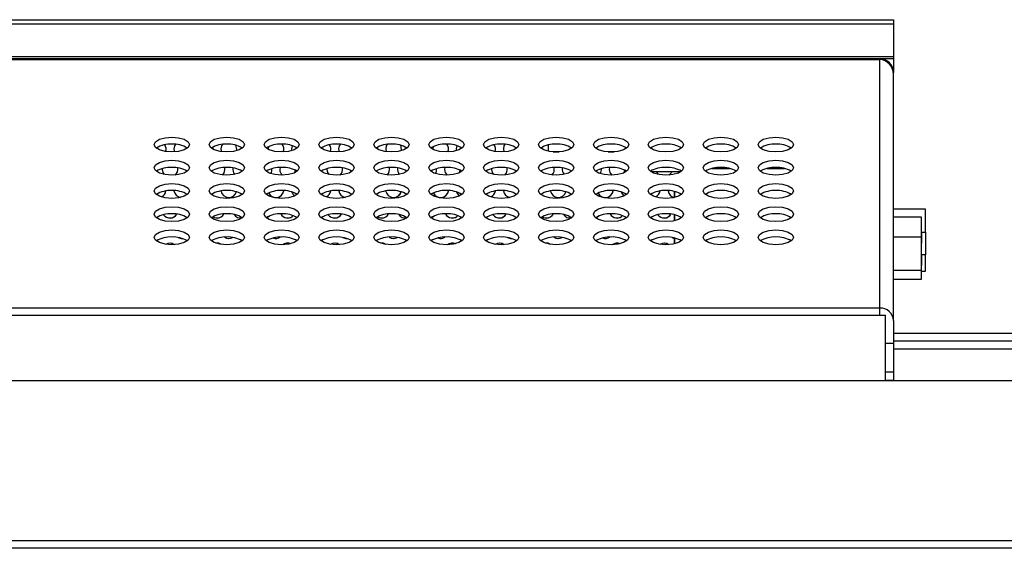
# Model space of a CAD drawing. Header units: millimetres. Extents: x 19 to 844, y 7 to 552.
# Tile 79 of 81: x 745 to 770, y 371 to 385. Entities that reach past the tile are written whole.
import ezdxf

# ---------------------------------------------------------------- set-up
doc = ezdxf.new("R2010")
doc.units = ezdxf.units.MM

msp = doc.modelspace()

# ---------------------------------------------------------------- linework, layer by layer
at = {"color": 7, "linetype": 'Continuous', "lineweight": 25}
for p, q in [((721.036, 384.668), (767.596, 384.668)), ((767.596, 384.668), (767.596, 384.567)), ((721.036, 384.567), (767.596, 384.567)), ((767.596, 384.567), (767.596, 383.722)), ((568.783, 383.673), (767.249, 383.673)), ((568.783, 383.655), (767.249, 383.655)), ((767.596, 383.722), (721.036, 383.722)), ((721.236, 383.678), (767.596, 383.678)), ((767.249, 383.655), (767.249, 383.673)), ((767.249, 377.319), (767.249, 383.655)), ((767.596, 383.722), (767.596, 383.678)), ((767.596, 383.678), (767.596, 383.326)), ((767.596, 383.326), (767.593, 383.326)), ((767.596, 382.673), (767.596, 383.326)), ((767.596, 377.004), (767.596, 383.283)), ((751.657, 381.429), (751.649, 381.373)), ((755.857, 381.429), (755.849, 381.373)), ((758.796, 381.475), (758.796, 381.315)), ((749.249, 381.373), (749.263, 381.298)), ((750.449, 381.373), (750.461, 381.304)), ((751.649, 381.373), (751.649, 381.365)), ((752.249, 381.373), (752.253, 381.33)), ((753.449, 381.373), (753.463, 381.298)), ((754.649, 381.373), (754.661, 381.304)), ((755.849, 381.373), (755.849, 381.365)), ((756.449, 381.373), (756.453, 381.33)), ((757.649, 381.373), (757.663, 381.298)), ((758.919, 381.298), (759.073, 381.298)), ((760.319, 381.298), (760.473, 381.298)), ((751.955, 380.902), (751.949, 380.853)), ((756.155, 380.902), (756.149, 380.853)), ((760.355, 380.902), (760.349, 380.853)), ((748.95, 380.872), (748.949, 380.853)), ((749.55, 380.83), (749.561, 380.783)), ((753.15, 380.872), (753.149, 380.853)), ((753.75, 380.83), (753.761, 380.783)), ((757.35, 380.872), (757.349, 380.853)), ((757.95, 380.83), (757.961, 380.783)), ((761.407, 380.798), (762.185, 380.798)), ((762.156, 380.798), (762.161, 380.783)), ((750.205, 380.208), (750.215, 380.223)), ((750.205, 380.208), (750.215, 380.223)), ((754.405, 380.208), (754.415, 380.223)), ((754.405, 380.208), (754.415, 380.223)), ((758.605, 380.208), (758.615, 380.223)), ((758.605, 380.208), (758.615, 380.223)), ((762.016, 380.287), (762.016, 380.137)), ((762.016, 380.137), (762.016, 380.287)), ((762.016, 379.695), (762.016, 379.545)), ((762.016, 379.545), (762.016, 379.695)), ((768.416, 379.838), (767.596, 379.838)), ((768.316, 379.638), (767.596, 379.638)), ((768.316, 379.238), (768.316, 379.638)), ((768.416, 379.251), (768.416, 379.838)), ((750.949, 379.613), (750.988, 379.617)), ((755.149, 379.613), (755.188, 379.617)), ((759.349, 379.613), (759.388, 379.617)), ((768.316, 379.263), (768.316, 379.117)), ((768.316, 379.134), (768.316, 379.238)), ((768.316, 378.28), (768.316, 379.134)), ((768.416, 379.251), (768.416, 378.671)), ((749.449, 379.093), (749.455, 379.093)), ((753.649, 379.093), (753.655, 379.093)), ((757.849, 379.093), (757.855, 379.093)), ((762.016, 379.104), (762.016, 378.953)), ((762.016, 378.953), (762.016, 379.104)), ((768.316, 379.117), (768.316, 378.971)), ((768.316, 378.694), (768.316, 378.548)), ((768.416, 378.258), (768.416, 378.671)), ((768.316, 378.548), (768.316, 378.402)), ((768.316, 378.058), (768.316, 378.28)), ((768.316, 378.258), (768.416, 378.258)), ((767.596, 378.058), (768.316, 378.058)), ((568.783, 377.319), (767.249, 377.319)), ((568.783, 377.137), (767.249, 377.137)), ((767.249, 377.137), (767.249, 377.319)), ((767.249, 377.137), (767.396, 377.137)), ((767.396, 375.473), (767.396, 377.137)), ((767.596, 377.004), (767.596, 376.412)), ((783.636, 376.673), (767.596, 376.673)), ((767.596, 376.412), (767.396, 376.412)), ((783.536, 376.473), (767.596, 376.473)), ((767.596, 376.412), (767.596, 375.68)), ((767.596, 375.68), (767.596, 375.48)), ((556.396, 375.473), (783.636, 375.473)), ((767.396, 375.48), (767.596, 375.48)), ((556.396, 371.393), (783.636, 371.393)), ((783.636, 371.193), (556.396, 371.193))]:
    msp.add_line(p, q, dxfattribs=at)
at = {"color": 8, "linetype": 'Continuous', "lineweight": 25}
for p, q in [((762.975, 380.878), (763.417, 380.878)), ((764.375, 380.878), (764.817, 380.878)), ((767.596, 379.134), (768.316, 379.134)), ((768.316, 379.251), (768.416, 379.251)), ((768.416, 378.671), (768.316, 378.671)), ((767.596, 378.28), (768.316, 378.28)), ((783.536, 376.273), (767.596, 376.273)), ((767.596, 375.68), (767.396, 375.68))]:
    msp.add_line(p, q, dxfattribs=at)
at = {"color": 7, "linetype": 'Continuous', "lineweight": 25, "flags": 128}
for points in [[(749.196, 381.676), (749.368, 381.661), (749.514, 381.62), (749.612, 381.559), (749.646, 381.486), (749.612, 381.413), (749.514, 381.351), (749.368, 381.31), (749.196, 381.296), (749.024, 381.31), (748.878, 381.351), (748.78, 381.413), (748.746, 381.486), (748.78, 381.559), (748.878, 381.62), (749.024, 381.661), (749.196, 381.676)], [(750.596, 381.676), (750.768, 381.661), (750.914, 381.62), (751.012, 381.559), (751.046, 381.486), (751.012, 381.413), (750.914, 381.351), (750.768, 381.31), (750.596, 381.296), (750.424, 381.31), (750.278, 381.351), (750.18, 381.413), (750.146, 381.486), (750.18, 381.559), (750.278, 381.62), (750.424, 381.661), (750.596, 381.676)], [(751.996, 381.676), (752.168, 381.661), (752.314, 381.62), (752.412, 381.559), (752.446, 381.486), (752.412, 381.413), (752.314, 381.351), (752.168, 381.31), (751.996, 381.296), (751.824, 381.31), (751.678, 381.351), (751.58, 381.413), (751.546, 381.486), (751.58, 381.559), (751.678, 381.62), (751.824, 381.661), (751.996, 381.676)], [(753.396, 381.676), (753.568, 381.661), (753.714, 381.62), (753.812, 381.559), (753.846, 381.486), (753.812, 381.413), (753.714, 381.351), (753.568, 381.31), (753.396, 381.296), (753.224, 381.31), (753.078, 381.351), (752.98, 381.413), (752.946, 381.486), (752.98, 381.559), (753.078, 381.62), (753.224, 381.661), (753.396, 381.676)], [(754.796, 381.676), (754.968, 381.661), (755.114, 381.62), (755.212, 381.559), (755.246, 381.486), (755.212, 381.413), (755.114, 381.351), (754.968, 381.31), (754.796, 381.296), (754.624, 381.31), (754.478, 381.351), (754.38, 381.413), (754.346, 381.486), (754.38, 381.559), (754.478, 381.62), (754.624, 381.661), (754.796, 381.676)], [(756.196, 381.676), (756.368, 381.661), (756.514, 381.62), (756.612, 381.559), (756.646, 381.486), (756.612, 381.413), (756.514, 381.351), (756.368, 381.31), (756.196, 381.296), (756.024, 381.31), (755.878, 381.351), (755.78, 381.413), (755.746, 381.486), (755.78, 381.559), (755.878, 381.62), (756.024, 381.661), (756.196, 381.676)], [(757.596, 381.676), (757.768, 381.661), (757.914, 381.62), (758.012, 381.559), (758.046, 381.486), (758.012, 381.413), (757.914, 381.351), (757.768, 381.31), (757.596, 381.296), (757.424, 381.31), (757.278, 381.351), (757.18, 381.413), (757.146, 381.486), (757.18, 381.559), (757.278, 381.62), (757.424, 381.661), (757.596, 381.676)], [(758.996, 381.676), (759.168, 381.661), (759.314, 381.62), (759.412, 381.559), (759.446, 381.486), (759.412, 381.413), (759.314, 381.351), (759.168, 381.31), (758.996, 381.296), (758.824, 381.31), (758.678, 381.351), (758.58, 381.413), (758.546, 381.486), (758.58, 381.559), (758.678, 381.62), (758.824, 381.661), (758.996, 381.676)], [(760.396, 381.676), (760.568, 381.661), (760.714, 381.62), (760.812, 381.559), (760.846, 381.486), (760.812, 381.413), (760.714, 381.351), (760.568, 381.31), (760.396, 381.296), (760.224, 381.31), (760.078, 381.351), (759.98, 381.413), (759.946, 381.486), (759.98, 381.559), (760.078, 381.62), (760.224, 381.661), (760.396, 381.676)], [(761.796, 381.676), (761.968, 381.661), (762.114, 381.62), (762.212, 381.559), (762.246, 381.486), (762.212, 381.413), (762.114, 381.351), (761.968, 381.31), (761.796, 381.296), (761.624, 381.31), (761.478, 381.351), (761.38, 381.413), (761.346, 381.486), (761.38, 381.559), (761.478, 381.62), (761.624, 381.661), (761.796, 381.676)], [(763.196, 381.676), (763.368, 381.661), (763.514, 381.62), (763.612, 381.559), (763.646, 381.486), (763.612, 381.413), (763.514, 381.351), (763.368, 381.31), (763.196, 381.296), (763.024, 381.31), (762.878, 381.351), (762.78, 381.413), (762.746, 381.486), (762.78, 381.559), (762.878, 381.62), (763.024, 381.661), (763.196, 381.676)], [(764.596, 381.676), (764.768, 381.661), (764.914, 381.62), (765.012, 381.559), (765.046, 381.486), (765.012, 381.413), (764.914, 381.351), (764.768, 381.31), (764.596, 381.296), (764.424, 381.31), (764.278, 381.351), (764.18, 381.413), (764.146, 381.486), (764.18, 381.559), (764.278, 381.62), (764.424, 381.661), (764.596, 381.676)], [(749.287, 381.491), (749.264, 381.45), (749.249, 381.373)], [(750.248, 381.365), (750.249, 381.373), (750.243, 381.422)], [(750.248, 381.365), (750.249, 381.373), (750.243, 381.422)], [(750.485, 381.489), (750.464, 381.45), (750.449, 381.373)], [(752.267, 381.456), (752.264, 381.45), (752.249, 381.373)], [(753.487, 381.491), (753.464, 381.45), (753.449, 381.373)], [(754.448, 381.365), (754.449, 381.373), (754.443, 381.422)], [(754.448, 381.365), (754.449, 381.373), (754.443, 381.422)], [(754.685, 381.489), (754.664, 381.45), (754.649, 381.373)], [(756.467, 381.456), (756.464, 381.45), (756.449, 381.373)], [(757.687, 381.491), (757.664, 381.45), (757.649, 381.373)], [(758.648, 381.365), (758.649, 381.373), (758.643, 381.422)], [(758.648, 381.365), (758.649, 381.373), (758.643, 381.422)], [(749.196, 381.084), (749.368, 381.07), (749.514, 381.029), (749.612, 380.967), (749.646, 380.894), (749.612, 380.821), (749.514, 380.76), (749.368, 380.718), (749.196, 380.704), (749.024, 380.718), (748.878, 380.76), (748.78, 380.821), (748.746, 380.894), (748.78, 380.967), (748.878, 381.029), (749.024, 381.07), (749.196, 381.084)], [(750.596, 381.084), (750.768, 381.07), (750.914, 381.029), (751.012, 380.967), (751.046, 380.894), (751.012, 380.821), (750.914, 380.76), (750.768, 380.718), (750.596, 380.704), (750.424, 380.718), (750.278, 380.76), (750.18, 380.821), (750.146, 380.894), (750.18, 380.967), (750.278, 381.029), (750.424, 381.07), (750.596, 381.084)], [(751.996, 381.084), (752.168, 381.07), (752.314, 381.029), (752.412, 380.967), (752.446, 380.894), (752.412, 380.821), (752.314, 380.76), (752.168, 380.718), (751.996, 380.704), (751.824, 380.718), (751.678, 380.76), (751.58, 380.821), (751.546, 380.894), (751.58, 380.967), (751.678, 381.029), (751.824, 381.07), (751.996, 381.084)], [(753.396, 381.084), (753.568, 381.07), (753.714, 381.029), (753.812, 380.967), (753.846, 380.894), (753.812, 380.821), (753.714, 380.76), (753.568, 380.718), (753.396, 380.704), (753.224, 380.718), (753.078, 380.76), (752.98, 380.821), (752.946, 380.894), (752.98, 380.967), (753.078, 381.029), (753.224, 381.07), (753.396, 381.084)], [(754.796, 381.084), (754.968, 381.07), (755.114, 381.029), (755.212, 380.967), (755.246, 380.894), (755.212, 380.821), (755.114, 380.76), (754.968, 380.718), (754.796, 380.704), (754.624, 380.718), (754.478, 380.76), (754.38, 380.821), (754.346, 380.894), (754.38, 380.967), (754.478, 381.029), (754.624, 381.07), (754.796, 381.084)], [(756.196, 381.084), (756.368, 381.07), (756.514, 381.029), (756.612, 380.967), (756.646, 380.894), (756.612, 380.821), (756.514, 380.76), (756.368, 380.718), (756.196, 380.704), (756.024, 380.718), (755.878, 380.76), (755.78, 380.821), (755.746, 380.894), (755.78, 380.967), (755.878, 381.029), (756.024, 381.07), (756.196, 381.084)], [(757.596, 381.084), (757.768, 381.07), (757.914, 381.029), (758.012, 380.967), (758.046, 380.894), (758.012, 380.821), (757.914, 380.76), (757.768, 380.718), (757.596, 380.704), (757.424, 380.718), (757.278, 380.76), (757.18, 380.821), (757.146, 380.894), (757.18, 380.967), (757.278, 381.029), (757.424, 381.07), (757.596, 381.084)], [(758.996, 381.084), (759.168, 381.07), (759.314, 381.029), (759.412, 380.967), (759.446, 380.894), (759.412, 380.821), (759.314, 380.76), (759.168, 380.718), (758.996, 380.704), (758.824, 380.718), (758.678, 380.76), (758.58, 380.821), (758.546, 380.894), (758.58, 380.967), (758.678, 381.029), (758.824, 381.07), (758.996, 381.084)], [(760.396, 381.084), (760.568, 381.07), (760.714, 381.029), (760.812, 380.967), (760.846, 380.894), (760.812, 380.821), (760.714, 380.76), (760.568, 380.718), (760.396, 380.704), (760.224, 380.718), (760.078, 380.76), (759.98, 380.821), (759.946, 380.894), (759.98, 380.967), (760.078, 381.029), (760.224, 381.07), (760.396, 381.084)], [(761.796, 381.084), (761.968, 381.07), (762.114, 381.029), (762.212, 380.967), (762.246, 380.894), (762.212, 380.821), (762.114, 380.76), (761.968, 380.718), (761.796, 380.704), (761.624, 380.718), (761.478, 380.76), (761.38, 380.821), (761.346, 380.894), (761.38, 380.967), (761.478, 381.029), (761.624, 381.07), (761.796, 381.084)], [(763.196, 381.084), (763.368, 381.07), (763.514, 381.029), (763.612, 380.967), (763.646, 380.894), (763.612, 380.821), (763.514, 380.76), (763.368, 380.718), (763.196, 380.704), (763.024, 380.718), (762.878, 380.76), (762.78, 380.821), (762.746, 380.894), (762.78, 380.967), (762.878, 381.029), (763.024, 381.07), (763.196, 381.084)], [(764.596, 381.084), (764.768, 381.07), (764.914, 381.029), (765.012, 380.967), (765.046, 380.894), (765.012, 380.821), (764.914, 380.76), (764.768, 380.718), (764.596, 380.704), (764.424, 380.718), (764.278, 380.76), (764.18, 380.821), (764.146, 380.894), (764.18, 380.967), (764.278, 381.029), (764.424, 381.07), (764.596, 381.084)], [(748.949, 380.853), (748.964, 380.777), (748.996, 380.724)], [(752.329, 380.766), (752.333, 380.777), (752.347, 380.832)], [(752.329, 380.766), (752.333, 380.777), (752.347, 380.832)], [(753.149, 380.853), (753.164, 380.777), (753.196, 380.724)], [(756.529, 380.766), (756.533, 380.777), (756.547, 380.832)], [(756.529, 380.766), (756.533, 380.777), (756.547, 380.832)], [(757.349, 380.853), (757.364, 380.777), (757.396, 380.724)], [(760.729, 380.766), (760.733, 380.777), (760.747, 380.832)], [(760.729, 380.766), (760.733, 380.777), (760.747, 380.832)], [(761.556, 380.798), (761.564, 380.777), (761.596, 380.724)], [(749.196, 380.493), (749.368, 380.478), (749.514, 380.437), (749.612, 380.375), (749.646, 380.302), (749.612, 380.23), (749.514, 380.168), (749.368, 380.127), (749.196, 380.112), (749.024, 380.127), (748.878, 380.168), (748.78, 380.23), (748.746, 380.302), (748.78, 380.375), (748.878, 380.437), (749.024, 380.478), (749.196, 380.493)], [(750.596, 380.493), (750.768, 380.478), (750.914, 380.437), (751.012, 380.375), (751.046, 380.302), (751.012, 380.23), (750.914, 380.168), (750.768, 380.127), (750.596, 380.112), (750.424, 380.127), (750.278, 380.168), (750.18, 380.23), (750.146, 380.302), (750.18, 380.375), (750.278, 380.437), (750.424, 380.478), (750.596, 380.493)], [(751.996, 380.493), (752.168, 380.478), (752.314, 380.437), (752.412, 380.375), (752.446, 380.302), (752.412, 380.23), (752.314, 380.168), (752.168, 380.127), (751.996, 380.112), (751.824, 380.127), (751.678, 380.168), (751.58, 380.23), (751.546, 380.302), (751.58, 380.375), (751.678, 380.437), (751.824, 380.478), (751.996, 380.493)], [(753.396, 380.493), (753.568, 380.478), (753.714, 380.437), (753.812, 380.375), (753.846, 380.302), (753.812, 380.23), (753.714, 380.168), (753.568, 380.127), (753.396, 380.112), (753.224, 380.127), (753.078, 380.168), (752.98, 380.23), (752.946, 380.302), (752.98, 380.375), (753.078, 380.437), (753.224, 380.478), (753.396, 380.493)], [(754.796, 380.493), (754.968, 380.478), (755.114, 380.437), (755.212, 380.375), (755.246, 380.302), (755.212, 380.23), (755.114, 380.168), (754.968, 380.127), (754.796, 380.112), (754.624, 380.127), (754.478, 380.168), (754.38, 380.23), (754.346, 380.302), (754.38, 380.375), (754.478, 380.437), (754.624, 380.478), (754.796, 380.493)], [(756.196, 380.493), (756.368, 380.478), (756.514, 380.437), (756.612, 380.375), (756.646, 380.302), (756.612, 380.23), (756.514, 380.168), (756.368, 380.127), (756.196, 380.112), (756.024, 380.127), (755.878, 380.168), (755.78, 380.23), (755.746, 380.302), (755.78, 380.375), (755.878, 380.437), (756.024, 380.478), (756.196, 380.493)], [(757.596, 380.493), (757.768, 380.478), (757.914, 380.437), (758.012, 380.375), (758.046, 380.302), (758.012, 380.23), (757.914, 380.168), (757.768, 380.127), (757.596, 380.112), (757.424, 380.127), (757.278, 380.168), (757.18, 380.23), (757.146, 380.302), (757.18, 380.375), (757.278, 380.437), (757.424, 380.478), (757.596, 380.493)], [(758.996, 380.493), (759.168, 380.478), (759.314, 380.437), (759.412, 380.375), (759.446, 380.302), (759.412, 380.23), (759.314, 380.168), (759.168, 380.127), (758.996, 380.112), (758.824, 380.127), (758.678, 380.168), (758.58, 380.23), (758.546, 380.302), (758.58, 380.375), (758.678, 380.437), (758.824, 380.478), (758.996, 380.493)], [(760.396, 380.493), (760.568, 380.478), (760.714, 380.437), (760.812, 380.375), (760.846, 380.302), (760.812, 380.23), (760.714, 380.168), (760.568, 380.127), (760.396, 380.112), (760.224, 380.127), (760.078, 380.168), (759.98, 380.23), (759.946, 380.302), (759.98, 380.375), (760.078, 380.437), (760.224, 380.478), (760.396, 380.493)], [(761.796, 380.493), (761.968, 380.478), (762.114, 380.437), (762.212, 380.375), (762.246, 380.302), (762.212, 380.23), (762.114, 380.168), (761.968, 380.127), (761.796, 380.112), (761.624, 380.127), (761.478, 380.168), (761.38, 380.23), (761.346, 380.302), (761.38, 380.375), (761.478, 380.437), (761.624, 380.478), (761.796, 380.493)], [(763.196, 380.493), (763.368, 380.478), (763.514, 380.437), (763.612, 380.375), (763.646, 380.302), (763.612, 380.23), (763.514, 380.168), (763.368, 380.127), (763.196, 380.112), (763.024, 380.127), (762.878, 380.168), (762.78, 380.23), (762.746, 380.302), (762.78, 380.375), (762.878, 380.437), (763.024, 380.478), (763.196, 380.493)], [(764.596, 380.493), (764.768, 380.478), (764.914, 380.437), (765.012, 380.375), (765.046, 380.302), (765.012, 380.23), (764.914, 380.168), (764.768, 380.127), (764.596, 380.112), (764.424, 380.127), (764.278, 380.168), (764.18, 380.23), (764.146, 380.302), (764.18, 380.375), (764.278, 380.437), (764.424, 380.478), (764.596, 380.493)], [(749.196, 379.901), (749.368, 379.886), (749.514, 379.845), (749.612, 379.784), (749.646, 379.711), (749.612, 379.638), (749.514, 379.576), (749.368, 379.535), (749.196, 379.521), (749.024, 379.535), (748.878, 379.576), (748.78, 379.638), (748.746, 379.711), (748.78, 379.784), (748.878, 379.845), (749.024, 379.886), (749.196, 379.901)], [(750.596, 379.901), (750.768, 379.886), (750.914, 379.845), (751.012, 379.784), (751.046, 379.711), (751.012, 379.638), (750.914, 379.576), (750.768, 379.535), (750.596, 379.521), (750.424, 379.535), (750.278, 379.576), (750.18, 379.638), (750.146, 379.711), (750.18, 379.784), (750.278, 379.845), (750.424, 379.886), (750.596, 379.901)], [(751.996, 379.901), (752.168, 379.886), (752.314, 379.845), (752.412, 379.784), (752.446, 379.711), (752.412, 379.638), (752.314, 379.576), (752.168, 379.535), (751.996, 379.521), (751.824, 379.535), (751.678, 379.576), (751.58, 379.638), (751.546, 379.711), (751.58, 379.784), (751.678, 379.845), (751.824, 379.886), (751.996, 379.901)], [(753.396, 379.901), (753.568, 379.886), (753.714, 379.845), (753.812, 379.784), (753.846, 379.711), (753.812, 379.638), (753.714, 379.576), (753.568, 379.535), (753.396, 379.521), (753.224, 379.535), (753.078, 379.576), (752.98, 379.638), (752.946, 379.711), (752.98, 379.784), (753.078, 379.845), (753.224, 379.886), (753.396, 379.901)], [(754.796, 379.901), (754.968, 379.886), (755.114, 379.845), (755.212, 379.784), (755.246, 379.711), (755.212, 379.638), (755.114, 379.576), (754.968, 379.535), (754.796, 379.521), (754.624, 379.535), (754.478, 379.576), (754.38, 379.638), (754.346, 379.711), (754.38, 379.784), (754.478, 379.845), (754.624, 379.886), (754.796, 379.901)], [(756.196, 379.901), (756.368, 379.886), (756.514, 379.845), (756.612, 379.784), (756.646, 379.711), (756.612, 379.638), (756.514, 379.576), (756.368, 379.535), (756.196, 379.521), (756.024, 379.535), (755.878, 379.576), (755.78, 379.638), (755.746, 379.711), (755.78, 379.784), (755.878, 379.845), (756.024, 379.886), (756.196, 379.901)], [(757.596, 379.901), (757.768, 379.886), (757.914, 379.845), (758.012, 379.784), (758.046, 379.711), (758.012, 379.638), (757.914, 379.576), (757.768, 379.535), (757.596, 379.521), (757.424, 379.535), (757.278, 379.576), (757.18, 379.638), (757.146, 379.711), (757.18, 379.784), (757.278, 379.845), (757.424, 379.886), (757.596, 379.901)], [(758.996, 379.901), (759.168, 379.886), (759.314, 379.845), (759.412, 379.784), (759.446, 379.711), (759.412, 379.638), (759.314, 379.576), (759.168, 379.535), (758.996, 379.521), (758.824, 379.535), (758.678, 379.576), (758.58, 379.638), (758.546, 379.711), (758.58, 379.784), (758.678, 379.845), (758.824, 379.886), (758.996, 379.901)], [(760.396, 379.901), (760.568, 379.886), (760.714, 379.845), (760.812, 379.784), (760.846, 379.711), (760.812, 379.638), (760.714, 379.576), (760.568, 379.535), (760.396, 379.521), (760.224, 379.535), (760.078, 379.576), (759.98, 379.638), (759.946, 379.711), (759.98, 379.784), (760.078, 379.845), (760.224, 379.886), (760.396, 379.901)], [(761.796, 379.901), (761.968, 379.886), (762.114, 379.845), (762.212, 379.784), (762.246, 379.711), (762.212, 379.638), (762.114, 379.576), (761.968, 379.535), (761.796, 379.521), (761.624, 379.535), (761.478, 379.576), (761.38, 379.638), (761.346, 379.711), (761.38, 379.784), (761.478, 379.845), (761.624, 379.886), (761.796, 379.901)], [(763.196, 379.901), (763.368, 379.886), (763.514, 379.845), (763.612, 379.784), (763.646, 379.711), (763.612, 379.638), (763.514, 379.576), (763.368, 379.535), (763.196, 379.521), (763.024, 379.535), (762.878, 379.576), (762.78, 379.638), (762.746, 379.711), (762.78, 379.784), (762.878, 379.845), (763.024, 379.886), (763.196, 379.901)], [(764.596, 379.901), (764.768, 379.886), (764.914, 379.845), (765.012, 379.784), (765.046, 379.711), (765.012, 379.638), (764.914, 379.576), (764.768, 379.535), (764.596, 379.521), (764.424, 379.535), (764.278, 379.576), (764.18, 379.638), (764.146, 379.711), (764.18, 379.784), (764.278, 379.845), (764.424, 379.886), (764.596, 379.901)], [(751.6, 379.62), (751.625, 379.628), (751.685, 379.667)], [(751.6, 379.62), (751.625, 379.628), (751.685, 379.667)], [(755.8, 379.62), (755.825, 379.628), (755.885, 379.667)], [(755.8, 379.62), (755.825, 379.628), (755.885, 379.667)], [(760, 379.62), (760.025, 379.628), (760.085, 379.667)], [(760, 379.62), (760.025, 379.628), (760.085, 379.667)], [(749.196, 379.309), (749.368, 379.295), (749.514, 379.254), (749.612, 379.192), (749.646, 379.119), (749.612, 379.046), (749.514, 378.985), (749.368, 378.943), (749.196, 378.929), (749.024, 378.943), (748.878, 378.985), (748.78, 379.046), (748.746, 379.119), (748.78, 379.192), (748.878, 379.254), (749.024, 379.295), (749.196, 379.309)], [(750.596, 379.309), (750.768, 379.295), (750.914, 379.254), (751.012, 379.192), (751.046, 379.119), (751.012, 379.046), (750.914, 378.985), (750.768, 378.943), (750.596, 378.929), (750.424, 378.943), (750.278, 378.985), (750.18, 379.046), (750.146, 379.119), (750.18, 379.192), (750.278, 379.254), (750.424, 379.295), (750.596, 379.309)], [(751.996, 379.309), (752.168, 379.295), (752.314, 379.254), (752.412, 379.192), (752.446, 379.119), (752.412, 379.046), (752.314, 378.985), (752.168, 378.943), (751.996, 378.929), (751.824, 378.943), (751.678, 378.985), (751.58, 379.046), (751.546, 379.119), (751.58, 379.192), (751.678, 379.254), (751.824, 379.295), (751.996, 379.309)], [(751.849, 379.093), (751.925, 379.108), (751.96, 379.127)], [(753.396, 379.309), (753.568, 379.295), (753.714, 379.254), (753.812, 379.192), (753.846, 379.119), (753.812, 379.046), (753.714, 378.985), (753.568, 378.943), (753.396, 378.929), (753.224, 378.943), (753.078, 378.985), (752.98, 379.046), (752.946, 379.119), (752.98, 379.192), (753.078, 379.254), (753.224, 379.295), (753.396, 379.309)], [(754.796, 379.309), (754.968, 379.295), (755.114, 379.254), (755.212, 379.192), (755.246, 379.119), (755.212, 379.046), (755.114, 378.985), (754.968, 378.943), (754.796, 378.929), (754.624, 378.943), (754.478, 378.985), (754.38, 379.046), (754.346, 379.119), (754.38, 379.192), (754.478, 379.254), (754.624, 379.295), (754.796, 379.309)], [(756.196, 379.309), (756.368, 379.295), (756.514, 379.254), (756.612, 379.192), (756.646, 379.119), (756.612, 379.046), (756.514, 378.985), (756.368, 378.943), (756.196, 378.929), (756.024, 378.943), (755.878, 378.985), (755.78, 379.046), (755.746, 379.119), (755.78, 379.192), (755.878, 379.254), (756.024, 379.295), (756.196, 379.309)], [(756.049, 379.093), (756.125, 379.108), (756.16, 379.127)], [(757.596, 379.309), (757.768, 379.295), (757.914, 379.254), (758.012, 379.192), (758.046, 379.119), (758.012, 379.046), (757.914, 378.985), (757.768, 378.943), (757.596, 378.929), (757.424, 378.943), (757.278, 378.985), (757.18, 379.046), (757.146, 379.119), (757.18, 379.192), (757.278, 379.254), (757.424, 379.295), (757.596, 379.309)], [(758.996, 379.309), (759.168, 379.295), (759.314, 379.254), (759.412, 379.192), (759.446, 379.119), (759.412, 379.046), (759.314, 378.985), (759.168, 378.943), (758.996, 378.929), (758.824, 378.943), (758.678, 378.985), (758.58, 379.046), (758.546, 379.119), (758.58, 379.192), (758.678, 379.254), (758.824, 379.295), (758.996, 379.309)], [(760.396, 379.309), (760.568, 379.295), (760.714, 379.254), (760.812, 379.192), (760.846, 379.119), (760.812, 379.046), (760.714, 378.985), (760.568, 378.943), (760.396, 378.929), (760.224, 378.943), (760.078, 378.985), (759.98, 379.046), (759.946, 379.119), (759.98, 379.192), (760.078, 379.254), (760.224, 379.295), (760.396, 379.309)], [(760.249, 379.093), (760.325, 379.108), (760.36, 379.127)], [(761.796, 379.309), (761.968, 379.295), (762.114, 379.254), (762.212, 379.192), (762.246, 379.119), (762.212, 379.046), (762.114, 378.985), (761.968, 378.943), (761.796, 378.929), (761.624, 378.943), (761.478, 378.985), (761.38, 379.046), (761.346, 379.119), (761.38, 379.192), (761.478, 379.254), (761.624, 379.295), (761.796, 379.309)], [(763.196, 379.309), (763.368, 379.295), (763.514, 379.254), (763.612, 379.192), (763.646, 379.119), (763.612, 379.046), (763.514, 378.985), (763.368, 378.943), (763.196, 378.929), (763.024, 378.943), (762.878, 378.985), (762.78, 379.046), (762.746, 379.119), (762.78, 379.192), (762.878, 379.254), (763.024, 379.295), (763.196, 379.309)], [(764.596, 379.309), (764.768, 379.295), (764.914, 379.254), (765.012, 379.192), (765.046, 379.119), (765.012, 379.046), (764.914, 378.985), (764.768, 378.943), (764.596, 378.929), (764.424, 378.943), (764.278, 378.985), (764.18, 379.046), (764.146, 379.119), (764.18, 379.192), (764.278, 379.254), (764.424, 379.295), (764.596, 379.309)], [(749.271, 378.932), (749.225, 378.958), (749.149, 378.973)], [(750.463, 378.937), (750.425, 378.958), (750.349, 378.973)], [(750.649, 379.093), (750.725, 379.108), (750.744, 379.117)], [(752.229, 378.956), (752.225, 378.958), (752.149, 378.973)], [(753.471, 378.932), (753.425, 378.958), (753.349, 378.973)], [(754.663, 378.937), (754.625, 378.958), (754.549, 378.973)], [(754.849, 379.093), (754.925, 379.108), (754.944, 379.117)], [(756.429, 378.956), (756.425, 378.958), (756.349, 378.973)], [(757.671, 378.932), (757.625, 378.958), (757.549, 378.973)], [(758.863, 378.937), (758.825, 378.958), (758.749, 378.973)], [(759.049, 379.093), (759.125, 379.108), (759.144, 379.117)], [(760.629, 378.956), (760.625, 378.958), (760.549, 378.973)], [(761.871, 378.932), (761.825, 378.958), (761.749, 378.973)], [(761.957, 379.115), (761.972, 379.108), (762.016, 379.096)], [(767.249, 377.148), (767.272, 377.14), (767.28, 377.137)]]:
    msp.add_lwpolyline(points, dxfattribs=at)
at = {"color": 7, "linetype": 'Continuous', "lineweight": 25}
for centre, radius, start, end in [((767.249, 383.326), 0.347, 0.0001, 90.0003), ((767.215, 383.275), 0.381, 1.1963, 84.894), ((749.155, 380.823), 0.673, 86.4769, 121.7711), ((748.849, 381.373), 0.2, 340.8874, 32), ((748.849, 381.373), 0.2, 340.8874, 32), ((749.237, 380.823), 0.673, 58.2285, 93.5235), ((750.555, 380.823), 0.673, 86.4769, 121.7711), ((750.637, 380.823), 0.673, 58.2285, 93.5235), ((750.649, 381.373), 0.2, 346.5903, 28.3828), ((750.649, 381.373), 0.2, 346.5903, 28.3828), ((751.955, 380.823), 0.673, 86.4769, 121.7711), ((752.037, 380.823), 0.673, 58.2285, 93.5235), ((751.849, 381.373), 0.2, 337.357, 37.3661), ((751.849, 381.373), 0.2, 337.357, 37.3661), ((753.355, 380.823), 0.673, 86.4769, 121.7711), ((753.049, 381.373), 0.2, 340.8874, 32), ((753.049, 381.373), 0.2, 340.8874, 32), ((753.437, 380.823), 0.673, 58.2285, 93.5235), ((754.755, 380.823), 0.673, 86.4777, 121.7702), ((754.837, 380.823), 0.673, 58.2285, 93.5235), ((754.849, 381.373), 0.2, 346.5903, 28.3828), ((754.849, 381.373), 0.2, 346.5903, 28.3828), ((756.155, 380.823), 0.673, 86.4777, 121.7702), ((756.237, 380.823), 0.673, 58.2285, 93.5235), ((756.049, 381.373), 0.2, 337.357, 37.3661), ((756.049, 381.373), 0.2, 337.357, 37.3661), ((757.555, 380.823), 0.673, 86.4777, 121.7702), ((757.249, 381.373), 0.2, 340.8874, 32), ((757.249, 381.373), 0.2, 340.8874, 32), ((757.637, 380.823), 0.673, 58.2285, 93.5235), ((758.955, 380.823), 0.673, 86.4777, 121.7702), ((759.037, 380.823), 0.673, 58.2285, 93.5235), ((760.355, 380.823), 0.673, 86.4777, 121.7702), ((760.437, 380.823), 0.673, 58.2298, 93.5227), ((761.755, 380.823), 0.673, 86.4777, 121.7702), ((761.837, 380.823), 0.673, 58.2298, 93.5227), ((763.155, 380.823), 0.673, 86.4777, 121.7702), ((763.237, 380.823), 0.673, 58.2298, 93.5227), ((764.555, 380.823), 0.673, 86.4777, 121.7702), ((764.637, 380.823), 0.673, 58.2298, 93.5227), ((749.155, 380.231), 0.673, 86.4769, 121.7711), ((749.237, 380.231), 0.673, 58.2285, 93.5235), ((749.149, 380.853), 0.2, 313.3304, 11.268), ((749.149, 380.853), 0.2, 313.3304, 11.268), ((750.555, 380.231), 0.673, 86.4769, 121.7711), ((750.349, 380.853), 0.2, 314.0568, 14.0166), ((750.349, 380.853), 0.2, 314.0568, 14.0166), ((750.637, 380.231), 0.673, 58.2285, 93.5235), ((750.949, 380.853), 0.2, 169.0649, 220.3368), ((751.955, 380.231), 0.673, 86.4769, 121.7711), ((752.037, 380.231), 0.673, 58.2285, 93.5235), ((753.355, 380.231), 0.673, 86.4777, 121.7702), ((753.437, 380.231), 0.673, 58.2285, 93.5235), ((753.349, 380.853), 0.2, 313.3304, 11.268), ((753.349, 380.853), 0.2, 313.3304, 11.268), ((754.755, 380.231), 0.673, 86.4777, 121.7702), ((754.549, 380.853), 0.2, 314.0568, 14.0166), ((754.549, 380.853), 0.2, 314.0568, 14.0166), ((754.837, 380.231), 0.673, 58.2285, 93.5235), ((755.149, 380.853), 0.2, 169.0649, 220.3368), ((756.155, 380.231), 0.673, 86.4777, 121.7702), ((756.237, 380.231), 0.673, 58.2285, 93.5235), ((757.555, 380.231), 0.673, 86.4777, 121.7702), ((757.637, 380.231), 0.673, 58.2285, 93.5235), ((757.549, 380.853), 0.2, 313.3304, 11.268), ((757.549, 380.853), 0.2, 313.3304, 11.268), ((758.955, 380.231), 0.673, 86.4777, 121.7702), ((758.749, 380.853), 0.2, 314.0568, 14.0166), ((758.749, 380.853), 0.2, 314.0568, 14.0166), ((759.037, 380.231), 0.673, 58.2298, 93.5227), ((759.349, 380.853), 0.2, 169.0649, 220.3368), ((760.355, 380.231), 0.673, 86.4777, 121.7702), ((760.437, 380.231), 0.673, 58.2298, 93.5227), ((761.755, 380.231), 0.673, 86.4777, 121.7702), ((761.837, 380.231), 0.673, 58.2298, 93.5227), ((763.155, 380.231), 0.673, 86.4777, 121.7702), ((763.237, 380.231), 0.673, 58.2298, 93.5227), ((764.555, 380.231), 0.673, 86.4777, 121.7702), ((764.637, 380.231), 0.673, 58.2298, 93.5227), ((751.549, 380.853), 0.2, 327.218, 5.2338), ((751.549, 380.853), 0.2, 327.218, 5.2338), ((752.149, 380.853), 0.2, 180, 228.2188), ((755.749, 380.853), 0.2, 327.218, 5.2338), ((755.749, 380.853), 0.2, 327.218, 5.2338), ((756.349, 380.853), 0.2, 180, 228.2188), ((759.949, 380.853), 0.2, 327.218, 5.2338), ((759.949, 380.853), 0.2, 327.218, 5.2338), ((760.549, 380.853), 0.2, 180, 228.2188), ((761.749, 380.853), 0.2, 313.3304, 344.0913), ((761.749, 380.853), 0.2, 313.3304, 344.0913), ((749.155, 379.64), 0.673, 86.4771, 121.7708), ((748.849, 380.333), 0.2, 293.3772, 350.5699), ((748.849, 380.333), 0.2, 293.3772, 350.5699), ((749.237, 379.64), 0.673, 58.2288, 93.5233), ((749.449, 380.333), 0.2, 186.6792, 260.1629), ((750.555, 379.64), 0.673, 86.4771, 121.7708), ((750.649, 380.333), 0.2, 189.2056, 344.72), ((750.637, 379.64), 0.673, 58.2288, 93.5233), ((750.649, 380.333), 0.2, 270, 344.7201), ((751.955, 379.64), 0.673, 86.4779, 121.77), ((751.849, 380.333), 0.2, 204.3759, 353.3596), ((751.849, 380.333), 0.2, 270, 353.3596), ((752.037, 379.64), 0.673, 58.2288, 93.5233), ((752.449, 380.333), 0.2, 196.6015, 232.7982), ((753.355, 379.64), 0.673, 86.4779, 121.77), ((753.049, 380.333), 0.2, 293.3772, 350.5699), ((753.049, 380.333), 0.2, 293.3772, 350.5699), ((753.437, 379.64), 0.673, 58.2288, 93.5233), ((753.649, 380.333), 0.2, 186.6792, 260.1629), ((754.755, 379.64), 0.673, 86.4779, 121.77), ((754.849, 380.333), 0.2, 189.2056, 344.72), ((754.837, 379.64), 0.673, 58.2288, 93.5233), ((754.849, 380.333), 0.2, 270, 344.7201), ((756.155, 379.64), 0.673, 86.4779, 121.77), ((756.049, 380.333), 0.2, 204.3759, 353.3596), ((756.049, 380.333), 0.2, 270, 353.3596), ((756.237, 379.64), 0.673, 58.2288, 93.5233), ((756.649, 380.333), 0.2, 196.6015, 232.7982), ((757.555, 379.64), 0.673, 86.4779, 121.77), ((757.249, 380.333), 0.2, 293.3772, 350.5699), ((757.249, 380.333), 0.2, 293.3772, 350.5699), ((757.637, 379.64), 0.673, 58.2301, 93.5224), ((757.849, 380.333), 0.2, 186.6792, 260.1629), ((758.955, 379.64), 0.673, 86.4779, 121.77), ((759.049, 380.333), 0.2, 189.2056, 344.72), ((759.037, 379.64), 0.673, 58.2301, 93.5224), ((759.049, 380.333), 0.2, 270, 344.7201), ((760.355, 379.64), 0.673, 86.4779, 121.77), ((760.249, 380.333), 0.2, 204.3759, 353.3596), ((760.249, 380.333), 0.2, 270, 353.3596), ((760.437, 379.64), 0.673, 58.2301, 93.5224), ((760.849, 380.333), 0.2, 196.6015, 232.7982), ((761.755, 379.64), 0.673, 86.4779, 121.77), ((761.449, 380.333), 0.2, 293.3772, 350.5699), ((761.449, 380.333), 0.2, 293.3772, 350.5699), ((761.837, 379.64), 0.673, 58.2301, 93.5224), ((762.049, 380.333), 0.2, 186.6792, 260.5871), ((763.155, 379.64), 0.673, 86.4779, 121.77), ((763.237, 379.64), 0.673, 58.2301, 93.5224), ((764.555, 379.64), 0.673, 86.4776, 121.7699), ((764.637, 379.64), 0.673, 58.23, 93.5221), ((749.155, 379.048), 0.673, 86.4779, 121.77), ((749.149, 379.813), 0.2, 215.3257, 329.6464), ((749.149, 379.813), 0.2, 270, 329.6464), ((749.237, 379.048), 0.673, 58.2288, 93.5233), ((750.555, 379.048), 0.673, 86.4779, 121.77), ((750.349, 379.813), 0.2, 236.9469, 331.3166), ((750.349, 379.813), 0.2, 270, 331.3166), ((750.638, 379.052), 0.669, 57.8406, 93.5913), ((750.949, 379.813), 0.2, 213.5586, 281.22), ((751.955, 379.048), 0.672, 86.4715, 121.8039), ((752.149, 379.813), 0.2, 207.9765, 315.4849), ((752.037, 379.048), 0.673, 58.2288, 93.5233), ((752.149, 379.813), 0.2, 270, 315.4849), ((753.355, 379.048), 0.673, 86.4779, 121.77), ((753.349, 379.813), 0.2, 215.3257, 329.6464), ((753.349, 379.813), 0.2, 270, 329.6464), ((753.437, 379.048), 0.673, 58.2288, 93.5233), ((754.755, 379.048), 0.673, 86.4779, 121.77), ((754.549, 379.813), 0.2, 236.9469, 331.3166), ((754.549, 379.813), 0.2, 270, 331.3166), ((754.838, 379.052), 0.669, 57.8406, 93.5913), ((755.149, 379.813), 0.2, 213.5586, 281.22), ((756.155, 379.048), 0.672, 86.4715, 121.8039), ((756.349, 379.813), 0.2, 207.9765, 315.4849), ((756.237, 379.048), 0.673, 58.2301, 93.5224), ((756.349, 379.813), 0.2, 270, 315.4849), ((757.555, 379.048), 0.673, 86.4779, 121.77), ((757.549, 379.813), 0.2, 215.3257, 329.6464), ((757.549, 379.813), 0.2, 270, 329.6464), ((757.637, 379.048), 0.673, 58.2301, 93.5224), ((758.955, 379.048), 0.673, 86.4779, 121.77), ((758.749, 379.813), 0.2, 236.9469, 331.3166), ((758.749, 379.813), 0.2, 270, 331.3166), ((759.038, 379.052), 0.669, 57.8406, 93.5913), ((759.349, 379.813), 0.2, 213.5586, 281.22), ((760.355, 379.048), 0.672, 86.4715, 121.8039), ((760.549, 379.813), 0.2, 207.9765, 315.4849), ((760.437, 379.048), 0.673, 58.2301, 93.5224), ((760.549, 379.813), 0.2, 270, 315.4849), ((761.755, 379.048), 0.673, 86.4779, 121.77), ((761.749, 379.813), 0.2, 215.3257, 329.6464), ((761.749, 379.813), 0.2, 270, 329.6464), ((761.837, 379.048), 0.673, 58.2301, 93.5224), ((763.155, 379.048), 0.673, 86.4776, 121.7699), ((763.238, 379.052), 0.669, 57.8406, 93.591), ((764.555, 379.048), 0.672, 86.4711, 121.8039), ((764.637, 379.048), 0.673, 58.23, 93.5221), ((749.155, 378.456), 0.673, 86.4779, 121.77), ((749.237, 378.456), 0.673, 58.2288, 93.5233), ((750.555, 378.456), 0.673, 86.4779, 121.77), ((750.637, 378.456), 0.673, 58.2288, 93.5233), ((751.955, 378.456), 0.673, 86.4779, 121.77), ((751.849, 379.293), 0.2, 250.2885, 303.9985), ((752.037, 378.456), 0.673, 58.2288, 93.5233), ((753.355, 378.456), 0.673, 86.4779, 121.77), ((753.437, 378.456), 0.673, 58.2288, 93.5233), ((754.755, 378.456), 0.673, 86.4779, 121.77), ((754.837, 378.456), 0.673, 58.2301, 93.5224), ((756.155, 378.456), 0.673, 86.4779, 121.77), ((756.049, 379.293), 0.2, 250.2885, 303.9985), ((756.237, 378.456), 0.673, 58.2301, 93.5224), ((757.555, 378.456), 0.673, 86.4779, 121.77), ((757.637, 378.456), 0.673, 58.2301, 93.5224), ((758.955, 378.456), 0.673, 86.4779, 121.77), ((759.037, 378.456), 0.673, 58.2301, 93.5224), ((760.355, 378.456), 0.673, 86.4779, 121.77), ((760.249, 379.293), 0.2, 250.2885, 303.9985), ((760.437, 378.456), 0.673, 58.2301, 93.5224), ((761.755, 378.456), 0.673, 86.4776, 121.7699), ((761.837, 378.456), 0.673, 58.23, 93.5221), ((763.155, 378.456), 0.673, 86.4776, 121.7699), ((763.237, 378.456), 0.673, 58.23, 93.5221), ((764.555, 378.456), 0.673, 86.4776, 121.7699), ((764.637, 378.456), 0.673, 58.23, 93.5221), ((749.149, 378.773), 0.2, 52.3431, 123.0898), ((749.449, 379.293), 0.2, 242.7657, 271.8367), ((750.349, 378.773), 0.2, 55.187, 99.5888), ((750.649, 379.293), 0.2, 236.5056, 298.4772), ((752.149, 378.773), 0.2, 66.3209, 128.7191), ((753.349, 378.773), 0.2, 52.3431, 123.0898), ((753.649, 379.293), 0.2, 242.7657, 271.8367), ((754.549, 378.773), 0.2, 55.187, 99.5888), ((754.849, 379.293), 0.2, 236.5056, 298.4772), ((756.349, 378.773), 0.2, 66.3209, 128.7191), ((757.549, 378.773), 0.2, 52.3431, 123.0898), ((757.849, 379.293), 0.2, 242.7657, 271.8367), ((758.749, 378.773), 0.2, 55.187, 99.5888), ((759.049, 379.293), 0.2, 236.5056, 298.4772), ((760.549, 378.773), 0.2, 66.3209, 128.7191), ((761.749, 378.773), 0.2, 52.3431, 123.0898), ((767.264, 376.987), 0.332, 2.9513, 92.6756)]:
    msp.add_arc(centre, radius, start, end, dxfattribs=at)

doc.saveas('drawing.dxf')
